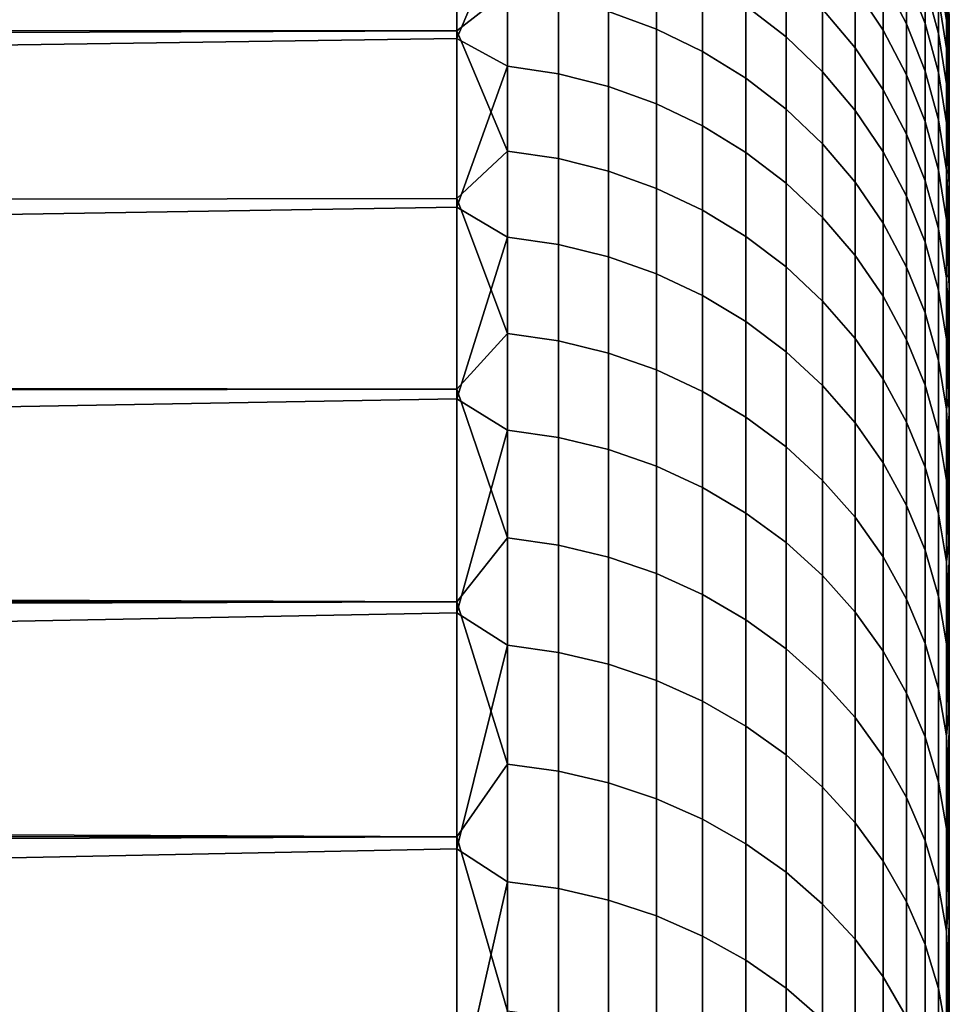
# Model space of a CAD drawing. Header units: metres. Extents: x -28 to 70, y -212 to 28.
# Tile 238 of 239: x 67.85 to 69.74, y 16.99 to 18.99. Entities that reach past the tile are written whole.
import ezdxf

# ---------------------------------------------------------------- set-up
doc = ezdxf.new("R2010")
doc.units = ezdxf.units.M
doc.layers.add('solid_10_261_102_XXX', color=7, linetype='CONTINUOUS')

msp = doc.modelspace()

# ---------------------------------------------------------------- linework, layer by layer
at = {"layer": 'solid_10_261_102_XXX'}
for points in [[(69.046921, 19.003546, 107.923485), (69.046921, 19.280746, 108.870506), (69.144783, 19.244564, 108.880135), (69.144783, 18.967884, 107.934883)], [(19.784245, 19.009501, 107.783981), (19.615475, 19.202988, 108.410255), (68.738998, 19.257879, 108.602402), (68.738998, 18.964647, 107.648453)], [(68.842171, 19.044743, 107.910309), (68.738998, 18.964647, 107.648453), (68.738998, 19.257879, 108.602402)], [(69.326111, 19.266811, 118.605064), (69.326111, 19.015558, 119.55204), (69.407585, 18.952326, 119.533577), (69.407585, 19.202744, 118.589752)], [(69.547707, 19.253418, 117.606079), (69.547707, 19.051575, 118.553619), (69.604813, 18.966135, 118.533195), (69.604813, 19.167074, 117.589905)], [(69.604813, 19.069695, 109.924355), (69.604813, 19.247885, 110.872208), (69.65242, 19.155754, 110.887177), (69.65242, 18.978416, 109.943863)], [(68.738998, 19.244774, 119.444145), (59.5, 19.127539, 119.842712), (59.5, 18.815624, 120.780289), (68.738998, 18.949236, 120.397377)], [(68.842171, 19.193293, 119.603935), (68.738998, 19.244774, 119.444145), (68.738998, 18.949236, 120.397377)], [(69.144783, 18.967884, 107.934883), (69.144783, 19.244564, 108.880135), (69.238182, 19.198685, 108.892342), (69.238182, 18.922665, 107.949348)], [(69.481728, 19.008404, 108.942963), (69.481728, 19.235191, 109.888985), (69.547707, 19.155602, 109.905998), (69.547707, 18.929752, 108.96389)], [(69.65242, 19.228647, 116.625214), (69.65242, 19.075331, 117.572723), (69.689995, 18.979195, 117.554718), (69.689995, 19.131739, 116.611977)], [(68.842171, 19.193293, 119.603935), (68.738998, 18.949236, 120.397377), (68.842171, 18.892742, 120.546059)], [(68.842171, 19.193293, 119.603935), (68.842171, 18.892742, 120.546059), (68.945679, 18.877382, 120.540733), (68.945679, 19.177689, 119.59938)], [(69.238182, 18.922665, 107.949348), (69.238182, 19.198685, 108.892342), (69.326111, 19.143614, 108.90699), (69.326111, 18.868385, 107.966705)], [(69.407585, 19.202744, 118.589752), (69.407585, 18.952326, 119.533577), (69.481728, 18.881254, 119.512825), (69.481728, 19.130733, 118.57254)], [(69.689995, 19.059212, 110.902863), (69.689995, 19.189034, 111.848999), (69.717125, 19.088461, 111.860275), (69.717125, 18.95932, 110.919098)], [(68.945679, 19.177689, 119.59938), (68.945679, 18.877382, 120.540733), (69.046921, 18.851873, 120.531898), (69.046921, 19.151775, 119.591812)], [(69.717125, 19.088461, 111.860275), (69.717125, 19.17091, 112.806679), (69.733521, 19.067625, 112.81311), (69.733521, 18.98562, 111.871803)], [(69.046921, 19.151775, 119.591812), (69.046921, 18.851873, 120.531898), (69.144783, 18.816496, 120.519638), (69.144783, 19.115833, 119.581322)], [(69.547707, 18.929752, 108.96389), (69.547707, 19.155602, 109.905998), (69.604813, 19.069695, 109.924355), (69.604813, 18.844858, 108.986473)], [(69.604813, 19.167074, 117.589905), (69.604813, 18.966135, 118.533195), (69.65242, 18.875353, 118.511497), (69.65242, 19.075331, 117.572723)], [(69.65242, 18.978416, 109.943863), (69.65242, 19.155754, 110.887177), (69.689995, 19.059212, 110.902863), (69.689995, 18.882771, 109.964302)], [(69.326111, 18.868385, 107.966705), (69.326111, 19.143614, 108.90699), (69.407585, 19.079954, 108.923927), (69.407585, 18.805641, 107.986763)], [(69.481728, 19.130733, 118.57254), (69.481728, 18.881254, 119.512825), (69.547707, 18.803129, 119.490021), (69.547707, 19.051575, 118.553619)], [(69.689995, 19.131739, 116.611977), (69.689995, 18.979195, 117.554718), (69.717125, 18.879723, 117.536087), (69.717125, 19.031466, 116.598289)], [(69.717125, 19.136658, 115.654137), (69.717125, 19.031466, 116.598289), (69.733521, 18.928932, 116.58429), (69.733521, 19.033556, 115.645226)], [(69.144783, 19.115833, 119.581322), (69.144783, 18.816496, 120.519638), (69.238182, 18.771639, 120.504097), (69.238182, 19.070263, 119.568016)], [(69.717125, 18.95932, 110.919098), (69.717125, 19.088461, 111.860275), (69.733521, 18.98562, 111.871803), (69.733521, 18.857174, 110.935692)], [(69.733521, 19.067625, 112.81311), (69.733521, 19.102987, 113.757324), (69.738998, 18.988684, 113.344353), (69.738998, 18.966145, 112.866348)], [(69.733521, 19.091621, 114.702133), (69.733521, 19.033556, 115.645226), (69.738998, 18.958345, 115.257378), (69.738998, 18.984003, 114.779457)], [(69.733521, 19.091621, 114.702133), (69.738998, 18.984003, 114.779457), (69.738998, 18.99761, 114.301262)], [(69.238182, 19.070263, 119.568016), (69.238182, 18.771639, 120.504097), (69.326111, 18.717793, 120.485443), (69.326111, 19.015558, 119.55204)], [(69.407585, 18.805641, 107.986763), (69.407585, 19.079954, 108.923927), (69.481728, 19.008404, 108.942963), (69.481728, 18.735121, 108.009315)], [(69.604813, 18.844858, 108.986473), (69.604813, 19.069695, 109.924355), (69.65242, 18.978416, 109.943863), (69.65242, 18.754658, 109.010475)], [(69.65242, 19.075331, 117.572723), (69.65242, 18.875353, 118.511497), (69.689995, 18.780226, 118.488762), (69.689995, 18.979195, 117.554718)], [(69.733521, 19.067625, 112.81311), (69.738998, 18.966145, 112.866348), (69.738998, 18.931585, 112.389076)], [(69.733521, 18.98562, 111.871803), (69.733521, 19.067625, 112.81311), (69.738998, 18.931585, 112.389076), (69.738998, 18.885017, 111.912903)], [(69.547707, 19.051575, 118.553619), (69.547707, 18.803129, 119.490021), (69.604813, 18.718803, 119.465393), (69.604813, 18.966135, 118.533195)], [(69.689995, 18.882771, 109.964302), (69.689995, 19.059212, 110.902863), (69.717125, 18.95932, 110.919098), (69.717125, 18.783802, 109.985458)], [(68.842171, 18.720358, 106.976128), (68.738998, 18.964647, 107.648453), (68.842171, 19.044743, 107.910309)], [(68.842171, 18.720358, 106.976128), (68.842171, 19.044743, 107.910309), (68.945679, 19.029261, 107.91526), (68.945679, 18.705137, 106.981834)], [(68.945679, 18.705137, 106.981834), (68.945679, 19.029261, 107.91526), (69.046921, 19.003546, 107.923485), (69.046921, 18.679863, 106.991318)], [(69.717125, 19.031466, 116.598289), (69.717125, 18.879723, 117.536087), (69.733521, 18.778006, 117.517036), (69.733521, 18.928932, 116.58429)], [(69.733521, 19.033556, 115.645226), (69.738998, 18.920681, 115.734291), (69.738998, 18.958345, 115.257378)], [(69.733521, 19.033556, 115.645226), (69.733521, 18.928932, 116.58429), (69.738998, 18.920681, 115.734291)], [(19.972425, 18.79314, 107.157639), (19.784245, 19.009501, 107.783981), (68.738998, 18.964647, 107.648453)], [(69.326111, 19.015558, 119.55204), (69.326111, 18.717793, 120.485443), (69.407585, 18.655548, 120.463875), (69.407585, 18.952326, 119.533577)], [(69.481728, 18.735121, 108.009315), (69.481728, 19.008404, 108.942963), (69.547707, 18.929752, 108.96389), (69.547707, 18.657598, 108.034103)], [(69.046921, 18.679863, 106.991318), (69.046921, 19.003546, 107.923485), (69.144783, 18.967884, 107.934883), (69.144783, 18.644808, 107.004471)], [(69.738998, 16.5, 114), (69.738998, 18.999168, 113.82267), (69.738998, 18.99761, 114.301262)], [(69.738998, 16.5, 114), (69.738998, 16.479479, 113.177376), (69.738998, 18.988684, 113.344353), (69.738998, 18.999168, 113.82267)], [(69.738998, 16.479479, 114.822624), (69.738998, 16.5, 114), (69.738998, 18.99761, 114.301262), (69.738998, 18.984003, 114.779457)], [(69.738998, 16.479479, 113.177376), (69.738998, 18.966145, 112.866348), (69.738998, 18.988684, 113.344353)], [(69.144783, 18.644808, 107.004471), (69.144783, 18.967884, 107.934883), (69.238182, 18.922665, 107.949348), (69.238182, 18.600359, 107.021149)], [(69.65242, 18.754658, 109.010475), (69.65242, 18.978416, 109.943863), (69.689995, 18.882771, 109.964302), (69.689995, 18.660137, 109.035614)], [(69.689995, 18.979195, 117.554718), (69.689995, 18.780226, 118.488762), (69.717125, 18.681795, 118.465233), (69.717125, 18.879723, 117.536087)], [(69.733521, 18.98562, 111.871803), (69.738998, 18.885017, 111.912903), (69.738998, 18.826462, 111.437912)], [(69.733521, 18.857174, 110.935692), (69.733521, 18.98562, 111.871803), (69.738998, 18.826462, 111.437912), (69.738998, 18.755987, 110.964737)], [(69.738998, 16.479479, 114.822624), (69.738998, 18.984003, 114.779457), (69.738998, 18.958345, 115.257378)], [(20.180422, 18.553272, 106.531662), (19.972425, 18.79314, 107.157639), (68.738998, 18.964647, 107.648453), (68.738998, 18.624197, 106.710327)], [(68.738998, 18.949236, 120.397377), (59.5, 18.815624, 120.780289), (59.5, 18.457785, 121.701309), (68.738998, 18.606518, 121.334679)], [(68.842171, 18.720358, 106.976128), (68.738998, 18.624197, 106.710327), (68.738998, 18.964647, 107.648453)], [(68.842171, 18.892742, 120.546059), (68.738998, 18.949236, 120.397377), (68.738998, 18.606518, 121.334679)], [(69.407585, 18.952326, 119.533577), (69.407585, 18.655548, 120.463875), (69.481728, 18.58559, 120.439636), (69.481728, 18.881254, 119.512825)], [(69.604813, 18.966135, 118.533195), (69.604813, 18.718803, 119.465393), (69.65242, 18.629206, 119.43924), (69.65242, 18.875353, 118.511497)], [(69.717125, 18.783802, 109.985458), (69.717125, 18.95932, 110.919098), (69.733521, 18.857174, 110.935692), (69.733521, 18.682602, 110.007088)], [(69.738998, 16.479479, 113.177376), (69.738998, 16.418015, 112.357178), (69.738998, 18.931585, 112.389076), (69.738998, 18.966145, 112.866348)], [(69.738998, 16.479479, 114.822624), (69.738998, 18.958345, 115.257378), (69.738998, 18.920681, 115.734291), (69.738998, 16.418015, 115.642822)], [(69.547707, 18.657598, 108.034103), (69.547707, 18.929752, 108.96389), (69.604813, 18.844858, 108.986473), (69.604813, 18.573927, 108.06086)], [(69.733521, 18.928932, 116.58429), (69.738998, 18.809362, 116.684753), (69.738998, 18.870996, 116.210274)], [(69.733521, 18.928932, 116.58429), (69.733521, 18.778006, 117.517036), (69.738998, 18.809362, 116.684753)], [(69.733521, 18.928932, 116.58429), (69.738998, 18.870996, 116.210274), (69.738998, 18.920681, 115.734291)], [(69.738998, 16.418015, 112.357178), (69.738998, 18.885017, 111.912903), (69.738998, 18.931585, 112.389076)], [(69.238182, 18.600359, 107.021149), (69.238182, 18.922665, 107.949348), (69.326111, 18.868385, 107.966705), (69.326111, 18.547003, 107.041168)], [(69.738998, 16.418015, 115.642822), (69.738998, 18.920681, 115.734291), (69.738998, 18.870996, 116.210274)], [(68.842171, 18.892742, 120.546059), (68.738998, 18.606518, 121.334679), (68.842171, 18.545977, 121.472168)], [(68.842171, 18.892742, 120.546059), (68.842171, 18.545977, 121.472168), (68.945679, 18.530901, 121.466095), (68.945679, 18.877382, 120.540733)], [(68.945679, 18.877382, 120.540733), (68.945679, 18.530901, 121.466095), (69.046921, 18.505859, 121.456001), (69.046921, 18.851873, 120.531898)], [(69.326111, 18.547003, 107.041168), (69.326111, 18.868385, 107.966705), (69.407585, 18.805641, 107.986763), (69.407585, 18.485327, 107.064308)], [(69.481728, 18.881254, 119.512825), (69.481728, 18.58559, 120.439636), (69.547707, 18.508688, 120.412987), (69.547707, 18.803129, 119.490021)], [(69.65242, 18.875353, 118.511497), (69.65242, 18.629206, 119.43924), (69.689995, 18.535318, 119.411827), (69.689995, 18.780226, 118.488762)], [(69.689995, 18.660137, 109.035614), (69.689995, 18.882771, 109.964302), (69.717125, 18.783802, 109.985458), (69.717125, 18.562338, 109.061638)], [(69.717125, 18.879723, 117.536087), (69.717125, 18.681795, 118.465233), (69.733521, 18.581144, 118.441177), (69.733521, 18.778006, 117.517036)], [(69.738998, 16.418015, 112.357178), (69.738998, 16.315687, 111.540726), (69.738998, 18.826462, 111.437912), (69.738998, 18.885017, 111.912903)], [(69.738998, 16.418015, 115.642822), (69.738998, 18.870996, 116.210274), (69.738998, 18.809362, 116.684753), (69.738998, 16.315687, 116.459274)], [(69.046921, 18.851873, 120.531898), (69.046921, 18.505859, 121.456001), (69.144783, 18.471132, 121.442009), (69.144783, 18.816496, 120.519638)], [(69.733521, 18.857174, 110.935692), (69.738998, 18.755987, 110.964737), (69.738998, 18.673584, 110.493279)], [(69.733521, 18.682602, 110.007088), (69.733521, 18.857174, 110.935692), (69.738998, 18.673584, 110.493279)], [(69.604813, 18.573927, 108.06086), (69.604813, 18.844858, 108.986473), (69.65242, 18.754658, 109.010475), (69.65242, 18.485022, 108.089287)], [(69.144783, 18.816496, 120.519638), (69.144783, 18.471132, 121.442009), (69.238182, 18.427097, 121.424271), (69.238182, 18.771639, 120.504097)], [(69.733521, 18.778006, 117.517036), (69.738998, 18.735785, 117.157555), (69.738998, 18.809362, 116.684753)], [(69.738998, 16.315687, 111.540726), (69.738998, 16.172844, 110.730568), (69.738998, 18.755987, 110.964737), (69.738998, 18.826462, 111.437912)], [(69.738998, 16.315687, 116.459274), (69.738998, 18.809362, 116.684753), (69.738998, 18.735785, 117.157555)], [(69.407585, 18.485327, 107.064308), (69.407585, 18.805641, 107.986763), (69.481728, 18.735121, 108.009315), (69.481728, 18.416008, 107.090317)], [(69.547707, 18.803129, 119.490021), (69.547707, 18.508688, 120.412987), (69.604813, 18.425682, 120.384232), (69.604813, 18.718803, 119.465393)], [(69.238182, 18.771639, 120.504097), (69.238182, 18.427097, 121.424271), (69.326111, 18.374239, 121.402977), (69.326111, 18.717793, 120.485443)], [(69.689995, 18.780226, 118.488762), (69.689995, 18.535318, 119.411827), (69.717125, 18.438171, 119.383461), (69.717125, 18.681795, 118.465233)], [(69.717125, 18.562338, 109.061638), (69.717125, 18.783802, 109.985458), (69.733521, 18.682602, 110.007088), (69.733521, 18.46233, 109.088242)], [(69.733521, 18.778006, 117.517036), (69.738998, 18.650324, 117.628418), (69.738998, 18.735785, 117.157555)], [(69.733521, 18.778006, 117.517036), (69.733521, 18.581144, 118.441177), (69.738998, 18.650324, 117.628418)], [(69.65242, 18.485022, 108.089287), (69.65242, 18.754658, 109.010475), (69.689995, 18.660137, 109.035614), (69.689995, 18.391861, 108.119072)], [(69.738998, 16.172844, 110.730568), (69.738998, 18.673584, 110.493279), (69.738998, 18.755987, 110.964737)], [(69.481728, 18.416008, 107.090317), (69.481728, 18.735121, 108.009315), (69.547707, 18.657598, 108.034103), (69.547707, 18.339808, 107.118912)], [(69.738998, 16.315687, 116.459274), (69.738998, 18.735785, 117.157555), (69.738998, 18.650324, 117.628418), (69.738998, 16.172844, 117.269432)], [(68.842171, 18.350178, 106.059128), (68.738998, 18.624197, 106.710327), (68.842171, 18.720358, 106.976128)], [(68.842171, 18.350178, 106.059128), (68.842171, 18.720358, 106.976128), (68.945679, 18.705137, 106.981834), (68.945679, 18.33526, 106.065582)], [(69.326111, 18.717793, 120.485443), (69.326111, 18.374239, 121.402977), (69.407585, 18.313137, 121.378357), (69.407585, 18.655548, 120.463875)], [(69.604813, 18.718803, 119.465393), (69.604813, 18.425682, 120.384232), (69.65242, 18.337488, 120.353668), (69.65242, 18.629206, 119.43924)], [(68.945679, 18.33526, 106.065582), (68.945679, 18.705137, 106.981834), (69.046921, 18.679863, 106.991318), (69.046921, 18.310484, 106.076302)], [(69.046921, 18.310484, 106.076302), (69.046921, 18.679863, 106.991318), (69.144783, 18.644808, 107.004471), (69.144783, 18.276123, 106.091171)], [(69.717125, 18.681795, 118.465233), (69.717125, 18.438171, 119.383461), (69.733521, 18.338833, 119.354454), (69.733521, 18.581144, 118.441177)], [(69.733521, 18.682602, 110.007088), (69.738998, 18.673584, 110.493279), (69.738998, 18.57938, 110.024246)], [(69.733521, 18.682602, 110.007088), (69.738998, 18.57938, 110.024246), (69.738998, 18.473347, 109.557556)], [(69.733521, 18.46233, 109.088242), (69.733521, 18.682602, 110.007088), (69.738998, 18.473347, 109.557556)], [(69.738998, 16.172844, 110.730568), (69.738998, 15.989814, 109.92868), (69.738998, 18.57938, 110.024246), (69.738998, 18.673584, 110.493279)], [(69.407585, 18.655548, 120.463875), (69.407585, 18.313137, 121.378357), (69.481728, 18.244463, 121.350685), (69.481728, 18.58559, 120.439636)], [(69.547707, 18.339808, 107.118912), (69.547707, 18.657598, 108.034103), (69.604813, 18.573927, 108.06086), (69.604813, 18.257559, 107.149765)], [(69.689995, 18.391861, 108.119072), (69.689995, 18.660137, 109.035614), (69.717125, 18.562338, 109.061638), (69.717125, 18.295467, 108.149895)], [(69.733521, 18.581144, 118.441177), (69.738998, 18.553051, 118.096848), (69.738998, 18.650324, 117.628418)], [(69.738998, 16.172844, 117.269432), (69.738998, 18.650324, 117.628418), (69.738998, 18.553051, 118.096848), (69.738998, 15.989814, 118.07132)], [(69.144783, 18.276123, 106.091171), (69.144783, 18.644808, 107.004471), (69.238182, 18.600359, 107.021149), (69.238182, 18.232553, 106.110023)], [(69.65242, 18.629206, 119.43924), (69.65242, 18.337488, 120.353668), (69.689995, 18.24507, 120.321648), (69.689995, 18.535318, 119.411827)], [(20.408649, 18.289228, 105.90654), (20.180422, 18.553272, 106.531662), (68.738998, 18.624197, 106.710327), (68.738998, 18.23737, 105.790352)], [(68.842171, 18.350178, 106.059128), (68.738998, 18.23737, 105.790352), (68.738998, 18.624197, 106.710327)], [(68.738998, 18.606518, 121.334679), (59.5, 18.457785, 121.701309), (59.5, 18.054893, 122.603539), (68.738998, 18.217468, 122.253716)], [(68.842171, 18.545977, 121.472168), (68.738998, 18.606518, 121.334679), (68.738998, 18.217468, 122.253716)], [(69.238182, 18.232553, 106.110023), (69.238182, 18.600359, 107.021149), (69.326111, 18.547003, 107.041168), (69.326111, 18.180252, 106.13266)], [(69.481728, 18.58559, 120.439636), (69.481728, 18.244463, 121.350685), (69.547707, 18.168972, 121.320274), (69.547707, 18.508688, 120.412987)], [(69.604813, 18.257559, 107.149765), (69.604813, 18.573927, 108.06086), (69.65242, 18.485022, 108.089287), (69.65242, 18.17017, 107.182556)], [(69.733521, 18.581144, 118.441177), (69.738998, 18.443975, 118.562859), (69.738998, 15.989814, 118.07132), (69.738998, 18.553051, 118.096848)], [(69.733521, 18.581144, 118.441177), (69.733521, 18.338833, 119.354454), (69.738998, 18.443975, 118.562859)], [(69.738998, 15.989814, 109.92868), (69.738998, 18.473347, 109.557556), (69.738998, 18.57938, 110.024246)], [(69.717125, 18.295467, 108.149895), (69.717125, 18.562338, 109.061638), (69.733521, 18.46233, 109.088242), (69.733521, 18.196898, 108.181412)], [(68.842171, 18.545977, 121.472168), (68.738998, 18.217468, 122.253716), (68.842171, 18.153847, 122.379997)], [(68.842171, 18.545977, 121.472168), (68.842171, 18.153847, 122.379997), (68.945679, 18.13909, 122.373184), (68.945679, 18.530901, 121.466095)], [(68.945679, 18.530901, 121.466095), (68.945679, 18.13909, 122.373184), (69.046921, 18.114578, 122.36187), (69.046921, 18.505859, 121.456001)], [(69.326111, 18.180252, 106.13266), (69.326111, 18.547003, 107.041168), (69.407585, 18.485327, 107.064308), (69.407585, 18.119797, 106.158821)], [(69.689995, 18.535318, 119.411827), (69.689995, 18.24507, 120.321648), (69.717125, 18.149446, 120.288513), (69.717125, 18.438171, 119.383461)], [(69.547707, 18.508688, 120.412987), (69.547707, 18.168972, 121.320274), (69.604813, 18.08749, 121.287445), (69.604813, 18.425682, 120.384232)], [(69.046921, 18.505859, 121.456001), (69.046921, 18.114578, 122.36187), (69.144783, 18.080584, 122.346184), (69.144783, 18.471132, 121.442009)], [(69.144783, 18.471132, 121.442009), (69.144783, 18.080584, 122.346184), (69.238182, 18.037479, 122.326286), (69.238182, 18.427097, 121.424271)], [(69.407585, 18.119797, 106.158821), (69.407585, 18.485327, 107.064308), (69.481728, 18.416008, 107.090317), (69.481728, 18.051847, 106.188225)], [(69.65242, 18.17017, 107.182556), (69.65242, 18.485022, 108.089287), (69.689995, 18.391861, 108.119072), (69.689995, 18.078594, 107.216919)], [(69.733521, 18.46233, 109.088242), (69.738998, 18.473347, 109.557556), (69.738998, 18.355637, 109.093819)], [(69.738998, 15.989814, 109.92868), (69.738998, 15.76695, 109.136528), (69.738998, 18.355637, 109.093819), (69.738998, 18.473347, 109.557556)], [(69.733521, 18.46233, 109.088242), (69.738998, 18.355637, 109.093819), (69.738998, 18.226257, 108.633118)], [(69.733521, 18.196898, 108.181412), (69.733521, 18.46233, 109.088242), (69.738998, 18.226257, 108.633118)], [(69.717125, 18.438171, 119.383461), (69.717125, 18.149446, 120.288513), (69.733521, 18.051662, 120.254639), (69.733521, 18.338833, 119.354454)], [(69.733521, 18.338833, 119.354454), (69.738998, 18.323252, 119.025772), (69.738998, 18.443975, 118.562859)], [(69.738998, 15.989814, 118.07132), (69.738998, 18.443975, 118.562859), (69.738998, 18.323252, 119.025772), (69.738998, 15.76695, 118.863472)], [(69.238182, 18.427097, 121.424271), (69.238182, 18.037479, 122.326286), (69.326111, 17.985739, 122.302399), (69.326111, 18.374239, 121.402977)], [(69.481728, 18.051847, 106.188225), (69.481728, 18.416008, 107.090317), (69.547707, 18.339808, 107.118912), (69.547707, 17.977154, 106.220551)], [(69.604813, 18.425682, 120.384232), (69.604813, 18.08749, 121.287445), (69.65242, 18.000914, 121.252563), (69.65242, 18.337488, 120.353668)], [(69.689995, 18.078594, 107.216919), (69.689995, 18.391861, 108.119072), (69.717125, 18.295467, 108.149895), (69.717125, 17.983843, 107.252464)], [(69.326111, 18.374239, 121.402977), (69.326111, 17.985739, 122.302399), (69.407585, 17.92593, 122.274788), (69.407585, 18.313137, 121.378357)], [(68.842171, 17.935114, 105.161545), (68.738998, 18.23737, 105.790352), (68.842171, 18.350178, 106.059128)], [(68.842171, 17.935114, 105.161545), (68.842171, 18.350178, 106.059128), (68.945679, 18.33526, 106.065582), (68.945679, 17.920532, 105.168732)], [(69.738998, 15.76695, 109.136528), (69.738998, 15.504929, 108.356667), (69.738998, 18.226257, 108.633118), (69.738998, 18.355637, 109.093819)], [(68.945679, 17.920532, 105.168732), (68.945679, 18.33526, 106.065582), (69.046921, 18.310484, 106.076302), (69.046921, 17.896317, 105.180664)], [(69.547707, 17.977154, 106.220551), (69.547707, 18.339808, 107.118912), (69.604813, 18.257559, 107.149765), (69.604813, 17.896532, 106.255432)], [(69.65242, 18.337488, 120.353668), (69.65242, 18.000914, 121.252563), (69.689995, 17.910194, 121.216011), (69.689995, 18.24507, 120.321648)], [(69.733521, 18.338833, 119.354454), (69.738998, 18.190845, 119.485703), (69.738998, 15.76695, 118.863472), (69.738998, 18.323252, 119.025772)], [(69.733521, 18.338833, 119.354454), (69.733521, 18.051662, 120.254639), (69.738998, 18.190845, 119.485703)], [(69.046921, 17.896317, 105.180664), (69.046921, 18.310484, 106.076302), (69.144783, 18.276123, 106.091171), (69.144783, 17.862734, 105.197212)], [(69.407585, 18.313137, 121.378357), (69.407585, 17.92593, 122.274788), (69.481728, 17.858709, 122.243759), (69.481728, 18.244463, 121.350685)], [(20.530636, 18.147757, 105.594116), (20.408649, 18.289228, 105.90654), (68.738998, 18.23737, 105.790352)], [(69.717125, 17.983843, 107.252464), (69.717125, 18.295467, 108.149895), (69.733521, 18.196898, 108.181412), (69.733521, 17.886953, 107.288818)], [(69.144783, 17.862734, 105.197212), (69.144783, 18.276123, 106.091171), (69.238182, 18.232553, 106.110023), (69.238182, 17.820148, 105.218201)], [(69.604813, 17.896532, 106.255432), (69.604813, 18.257559, 107.149765), (69.65242, 18.17017, 107.182556), (69.65242, 17.810869, 106.292503)], [(20.657839, 17.999933, 105.282066), (20.530636, 18.147757, 105.594116), (68.738998, 18.23737, 105.790352), (68.738998, 17.805134, 104.890816)], [(68.842171, 17.935114, 105.161545), (68.738998, 17.805134, 104.890816), (68.738998, 18.23737, 105.790352)], [(69.238182, 17.820148, 105.218201), (69.238182, 18.232553, 106.110023), (69.326111, 18.180252, 106.13266), (69.326111, 17.769032, 105.243393)], [(69.481728, 18.244463, 121.350685), (69.481728, 17.858709, 122.243759), (69.547707, 17.784813, 122.209648), (69.547707, 18.168972, 121.320274)], [(69.689995, 18.24507, 120.321648), (69.689995, 17.910194, 121.216011), (69.717125, 17.816324, 121.178192), (69.717125, 18.149446, 120.288513)], [(68.738998, 18.217468, 122.253716), (59.5, 18.054893, 122.603539), (59.5, 17.607933, 123.484764), (68.738998, 17.783058, 123.152206)], [(68.842171, 18.153847, 122.379997), (68.738998, 18.217468, 122.253716), (68.738998, 17.783058, 123.152206)], [(69.733521, 18.196898, 108.181412), (69.738998, 18.226257, 108.633118), (69.738998, 18.08532, 108.175804)], [(69.738998, 15.504929, 108.356667), (69.738998, 18.08532, 108.175804), (69.738998, 18.226257, 108.633118)], [(69.733521, 18.196898, 108.181412), (69.738998, 18.08532, 108.175804), (69.738998, 17.932938, 107.72229)], [(69.733521, 17.886953, 107.288818), (69.733521, 18.196898, 108.181412), (69.738998, 17.932938, 107.72229)], [(69.733521, 18.051662, 120.254639), (69.738998, 18.046963, 119.941978), (69.738998, 18.190845, 119.485703)], [(69.738998, 15.76695, 118.863472), (69.738998, 18.190845, 119.485703), (69.738998, 18.046963, 119.941978), (69.738998, 15.504929, 119.643333)], [(69.326111, 17.769032, 105.243393), (69.326111, 18.180252, 106.13266), (69.407585, 18.119797, 106.158821), (69.407585, 17.709942, 105.272514)], [(69.547707, 18.168972, 121.320274), (69.547707, 17.784813, 122.209648), (69.604813, 17.705055, 122.172829), (69.604813, 18.08749, 121.287445)], [(69.65242, 17.810869, 106.292503), (69.65242, 18.17017, 107.182556), (69.689995, 18.078594, 107.216919), (69.689995, 17.721107, 106.331352)], [(68.842171, 18.153847, 122.379997), (68.738998, 17.783058, 123.152206), (68.842171, 17.71731, 123.267334)], [(68.842171, 18.153847, 122.379997), (68.842171, 17.71731, 123.267334), (68.945679, 17.702908, 123.259796), (68.945679, 18.13909, 122.373184)], [(69.717125, 18.149446, 120.288513), (69.717125, 17.816324, 121.178192), (69.733521, 17.720337, 121.139519), (69.733521, 18.051662, 120.254639)], [(68.945679, 18.13909, 122.373184), (68.945679, 17.702908, 123.259796), (69.046921, 17.678986, 123.247284), (69.046921, 18.114578, 122.36187)], [(69.046921, 18.114578, 122.36187), (69.046921, 17.678986, 123.247284), (69.144783, 17.645809, 123.229935), (69.144783, 18.080584, 122.346184)], [(69.407585, 17.709942, 105.272514), (69.407585, 18.119797, 106.158821), (69.481728, 18.051847, 106.188225), (69.481728, 17.643532, 105.305237)], [(69.144783, 18.080584, 122.346184), (69.144783, 17.645809, 123.229935), (69.238182, 17.603743, 123.207932), (69.238182, 18.037479, 122.326286)], [(69.604813, 18.08749, 121.287445), (69.604813, 17.705055, 122.172829), (69.65242, 17.62031, 122.133713), (69.65242, 18.000914, 121.252563)], [(69.689995, 17.721107, 106.331352), (69.689995, 18.078594, 107.216919), (69.717125, 17.983843, 107.252464), (69.717125, 17.628229, 106.371544)], [(69.738998, -17.769133, 107.272606), (69.738998, 17.932938, 107.72229), (69.738998, 18.08532, 108.175804), (69.738998, -17.932938, 107.72229)], [(69.738998, 15.504929, 108.356667), (69.738998, -18.08532, 108.175804), (69.738998, -17.932938, 107.72229), (69.738998, 18.08532, 108.175804)], [(69.481728, 17.643532, 105.305237), (69.481728, 18.051847, 106.188225), (69.547707, 17.977154, 106.220551), (69.547707, 17.570526, 105.341217)], [(69.733521, 18.051662, 120.254639), (69.738998, 17.891581, 120.394615), (69.738998, 18.046963, 119.941978)], [(69.733521, 18.051662, 120.254639), (69.733521, 17.720337, 121.139519), (69.738998, 17.891581, 120.394615)], [(69.238182, 18.037479, 122.326286), (69.238182, 17.603743, 123.207932), (69.326111, 17.553246, 123.181519), (69.326111, 17.985739, 122.302399)], [(69.738998, -15.504929, 119.643333), (69.738998, 18.046963, 119.941978), (69.738998, 17.891581, 120.394615), (69.738998, -18.046963, 119.941978)], [(69.738998, 15.504929, 119.643333), (69.738998, 18.046963, 119.941978), (69.738998, -15.504929, 119.643333)], [(20.790356, 17.84553, 104.970215), (20.657839, 17.999933, 105.282066), (68.738998, 17.805134, 104.890816)], [(69.65242, 18.000914, 121.252563), (69.65242, 17.62031, 122.133713), (69.689995, 17.531506, 122.09272), (69.689995, 17.910194, 121.216011)], [(69.326111, 17.985739, 122.302399), (69.326111, 17.553246, 123.181519), (69.407585, 17.494875, 123.150986), (69.407585, 17.92593, 122.274788)], [(69.547707, 17.570526, 105.341217), (69.547707, 17.977154, 106.220551), (69.604813, 17.896532, 106.255432), (69.604813, 17.491728, 105.380051)], [(69.717125, 17.628229, 106.371544), (69.717125, 17.983843, 107.252464), (69.733521, 17.886953, 107.288818), (69.733521, 17.533255, 106.412643)], [(68.842171, 17.476177, 104.285591), (68.738998, 17.805134, 104.890816), (68.842171, 17.935114, 105.161545)], [(68.842171, 17.476177, 104.285591), (68.842171, 17.935114, 105.161545), (68.945679, 17.920532, 105.168732), (68.945679, 17.461969, 104.293488)], [(69.733521, 17.886953, 107.288818), (69.738998, 17.932938, 107.72229), (69.738998, 17.769133, 107.272606)], [(69.738998, -17.594128, 106.82737), (69.738998, 17.769133, 107.272606), (69.738998, 17.932938, 107.72229), (69.738998, -17.769133, 107.272606)], [(68.945679, 17.461969, 104.293488), (68.945679, 17.920532, 105.168732), (69.046921, 17.896317, 105.180664), (69.046921, 17.438374, 104.306602)], [(69.407585, 17.92593, 122.274788), (69.407585, 17.494875, 123.150986), (69.481728, 17.42927, 123.116669), (69.481728, 17.858709, 122.243759)], [(69.689995, 17.910194, 121.216011), (69.689995, 17.531506, 122.09272), (69.717125, 17.439621, 122.050308), (69.717125, 17.816324, 121.178192)], [(69.046921, 17.438374, 104.306602), (69.046921, 17.896317, 105.180664), (69.144783, 17.862734, 105.197212), (69.144783, 17.405649, 104.324791)], [(69.604813, 17.491728, 105.380051), (69.604813, 17.896532, 106.255432), (69.65242, 17.810869, 106.292503), (69.65242, 17.408003, 105.42131)], [(69.733521, 17.720337, 121.139519), (69.738998, 17.724884, 120.843132), (69.738998, 17.891581, 120.394615)], [(69.738998, -18.046963, 119.941978), (69.738998, 17.891581, 120.394615), (69.738998, 17.724884, 120.843132), (69.738998, -17.891581, 120.394615)], [(69.733521, 17.886953, 107.288818), (69.738998, 17.769133, 107.272606), (69.738998, 17.594128, 106.82737)], [(69.733521, 17.533255, 106.412643), (69.733521, 17.886953, 107.288818), (69.738998, 17.594128, 106.82737)], [(69.144783, 17.405649, 104.324791), (69.144783, 17.862734, 105.197212), (69.238182, 17.820148, 105.218201), (69.238182, 17.364155, 104.347862)], [(69.481728, 17.858709, 122.243759), (69.481728, 17.42927, 123.116669), (69.547707, 17.357151, 123.078941), (69.547707, 17.784813, 122.209648)], [(20.928255, 17.684341, 104.658478), (20.790356, 17.84553, 104.970215), (68.738998, 17.805134, 104.890816)], [(69.238182, 17.364155, 104.347862), (69.238182, 17.820148, 105.218201), (69.326111, 17.769032, 105.243393), (69.326111, 17.314344, 104.375549)], [(69.65242, 17.408003, 105.42131), (69.65242, 17.810869, 106.292503), (69.689995, 17.721107, 106.331352), (69.689995, 17.320271, 105.464539)], [(69.717125, 17.816324, 121.178192), (69.717125, 17.439621, 122.050308), (69.733521, 17.345663, 122.006935), (69.733521, 17.720337, 121.139519)], [(21.071486, 17.516365, 104.347183), (20.928255, 17.684341, 104.658478), (68.738998, 17.805134, 104.890816), (68.738998, 17.328562, 104.013962)], [(68.842171, 17.476177, 104.285591), (68.738998, 17.328562, 104.013962), (68.738998, 17.805134, 104.890816)], [(68.738998, 17.783058, 123.152206), (59.5, 17.607933, 123.484764), (59.5, 17.117994, 124.342834), (68.738998, 17.304369, 124.027901)], [(68.842171, 17.71731, 123.267334), (68.738998, 17.783058, 123.152206), (68.738998, 17.304369, 124.027901)], [(69.326111, 17.314344, 104.375549), (69.326111, 17.769032, 105.243393), (69.407585, 17.709942, 105.272514), (69.407585, 17.256767, 104.407547)], [(69.547707, 17.784813, 122.209648), (69.547707, 17.357151, 123.078941), (69.604813, 17.27931, 123.038231), (69.604813, 17.705055, 122.172829)], [(69.738998, -17.407883, 106.38649), (69.738998, 17.594128, 106.82737), (69.738998, 17.769133, 107.272606), (69.738998, -17.594128, 106.82737)], [(68.842171, 17.71731, 123.267334), (68.738998, 17.304369, 124.027901), (68.842171, 17.237436, 124.131996)], [(68.842171, 17.71731, 123.267334), (68.842171, 17.237436, 124.131996), (68.945679, 17.223421, 124.123764), (68.945679, 17.702908, 123.259796)], [(69.407585, 17.256767, 104.407547), (69.407585, 17.709942, 105.272514), (69.481728, 17.643532, 105.305237), (69.481728, 17.192057, 104.44352)], [(69.689995, 17.320271, 105.464539), (69.689995, 17.721107, 106.331352), (69.717125, 17.628229, 106.371544), (69.717125, 17.229494, 105.509277)], [(69.733521, 17.720337, 121.139519), (69.738998, 17.546949, 121.287277), (69.738998, 17.724884, 120.843132)], [(69.733521, 17.720337, 121.139519), (69.733521, 17.345663, 122.006935), (69.738998, 17.546949, 121.287277)], [(69.738998, -17.891581, 120.394615), (69.738998, 17.724884, 120.843132), (69.738998, 17.546949, 121.287277), (69.738998, -17.724884, 120.843132)], [(68.945679, 17.702908, 123.259796), (68.945679, 17.223421, 124.123764), (69.046921, 17.200148, 124.110077), (69.046921, 17.678986, 123.247284)], [(69.604813, 17.705055, 122.172829), (69.604813, 17.27931, 123.038231), (69.65242, 17.196602, 122.994965), (69.65242, 17.62031, 122.133713)], [(69.046921, 17.678986, 123.247284), (69.046921, 17.200148, 124.110077), (69.144783, 17.167871, 124.09111), (69.144783, 17.645809, 123.229935)], [(69.144783, 17.645809, 123.229935), (69.144783, 17.167871, 124.09111), (69.238182, 17.126942, 124.067047), (69.238182, 17.603743, 123.207932)], [(69.481728, 17.192057, 104.44352), (69.481728, 17.643532, 105.305237), (69.547707, 17.570526, 105.341217), (69.547707, 17.120918, 104.483063)], [(69.717125, 17.229494, 105.509277), (69.717125, 17.628229, 106.371544), (69.733521, 17.533255, 106.412643), (69.733521, 17.136667, 105.555023)], [(69.65242, 17.62031, 122.133713), (69.65242, 17.196602, 122.994965), (69.689995, 17.109934, 122.949638), (69.689995, 17.531506, 122.09272)], [(69.238182, 17.603743, 123.207932), (69.238182, 17.126942, 124.067047), (69.326111, 17.077814, 124.03817), (69.326111, 17.553246, 123.181519)], [(69.733521, 17.533255, 106.412643), (69.738998, 17.594128, 106.82737), (69.738998, 17.407883, 106.38649)], [(69.738998, -17.210682, 105.95063), (69.738998, 17.407883, 106.38649), (69.738998, 17.594128, 106.82737), (69.738998, -17.407883, 106.38649)], [(69.547707, 17.120918, 104.483063), (69.547707, 17.570526, 105.341217), (69.604813, 17.491728, 105.380051), (69.604813, 17.044138, 104.525742)], [(69.326111, 17.553246, 123.181519), (69.326111, 17.077814, 124.03817), (69.407585, 17.021025, 124.004791), (69.407585, 17.494875, 123.150986)], [(69.689995, 17.531506, 122.09272), (69.689995, 17.109934, 122.949638), (69.717125, 17.02026, 122.902725), (69.717125, 17.439621, 122.050308)], [(69.733521, 17.345663, 122.006935), (69.738998, 17.357862, 121.726875), (69.738998, 17.546949, 121.287277)], [(69.733521, 17.533255, 106.412643), (69.738998, 17.407883, 106.38649), (69.738998, 17.210682, 105.95063)], [(69.733521, 17.136667, 105.555023), (69.733521, 17.533255, 106.412643), (69.738998, 17.210682, 105.95063)], [(69.738998, -17.724884, 120.843132), (69.738998, 17.546949, 121.287277), (69.738998, 17.357862, 121.726875), (69.738998, -17.546949, 121.287277)], [(21.220165, 17.341368, 104.036217), (21.071486, 17.516365, 104.347183), (68.738998, 17.328562, 104.013962)], [(69.407585, 17.494875, 123.150986), (69.407585, 17.021025, 124.004791), (69.481728, 16.957195, 123.967278), (69.481728, 17.42927, 123.116669)], [(69.604813, 17.044138, 104.525742), (69.604813, 17.491728, 105.380051), (69.65242, 17.408003, 105.42131), (69.65242, 16.962555, 104.571091)], [(68.842171, 16.974491, 103.433395), (68.738998, 17.328562, 104.013962), (68.842171, 17.476177, 104.285591)], [(68.842171, 16.974491, 103.433395), (68.842171, 17.476177, 104.285591), (68.945679, 17.461969, 104.293488), (68.945679, 16.960691, 103.441986)], [(68.945679, 16.960691, 103.441986), (68.945679, 17.461969, 104.293488), (69.046921, 17.438374, 104.306602), (69.046921, 16.937773, 103.456253)], [(69.046921, 16.937773, 103.456253), (69.046921, 17.438374, 104.306602), (69.144783, 17.405649, 104.324791), (69.144783, 16.905989, 103.476036)], [(69.481728, 17.42927, 123.116669), (69.481728, 16.957195, 123.967278), (69.547707, 16.88703, 123.926033), (69.547707, 17.357151, 123.078941)], [(69.717125, 17.439621, 122.050308), (69.717125, 17.02026, 122.902725), (69.733521, 16.92856, 122.854767), (69.733521, 17.345663, 122.006935)], [(69.144783, 16.905989, 103.476036), (69.144783, 17.405649, 104.324791), (69.238182, 17.364155, 104.347862), (69.238182, 16.865685, 103.501129)], [(69.65242, 16.962555, 104.571091), (69.65242, 17.408003, 105.42131), (69.689995, 17.320271, 105.464539), (69.689995, 16.877068, 104.618614)], [(69.738998, -17.002487, 105.519714), (69.738998, 17.210682, 105.95063), (69.738998, 17.407883, 106.38649), (69.738998, -17.210682, 105.95063)], [(69.238182, 16.865685, 103.501129), (69.238182, 17.364155, 104.347862), (69.326111, 17.314344, 104.375549), (69.326111, 16.817305, 103.531242)], [(69.547707, 17.357151, 123.078941), (69.547707, 16.88703, 123.926033), (69.604813, 16.811298, 123.881516), (69.604813, 17.27931, 123.038231)], [(69.733521, 17.345663, 122.006935), (69.738998, 17.157831, 122.161415), (69.738998, 17.357862, 121.726875)], [(69.738998, -17.546949, 121.287277), (69.738998, 17.357862, 121.726875), (69.738998, 17.157831, 122.161415), (69.738998, -17.357862, 121.726875)], [(21.374384, 17.159128, 103.725548), (21.220165, 17.341368, 104.036217), (68.738998, 17.328562, 104.013962)], [(21.534094, 16.969618, 103.415482), (21.374384, 17.159128, 103.725548), (68.738998, 17.328562, 104.013962), (68.738998, 16.808842, 103.161972)], [(68.842171, 16.974491, 103.433395), (68.738998, 16.808842, 103.161972), (68.738998, 17.328562, 104.013962)], [(69.733521, 17.345663, 122.006935), (69.733521, 16.92856, 122.854767), (69.738998, 17.157831, 122.161415)], [(69.326111, 16.817305, 103.531242), (69.326111, 17.314344, 104.375549), (69.407585, 17.256767, 104.407547), (69.407585, 16.761381, 103.566055)], [(69.689995, 16.877068, 104.618614), (69.689995, 17.320271, 105.464539), (69.717125, 17.229494, 105.509277), (69.717125, 16.788612, 104.667786)], [(68.738998, 17.304369, 124.027901), (59.5, 17.117994, 124.342834), (59.5, 16.586273, 125.175667), (68.738998, 16.782591, 124.878632)], [(68.842171, 17.237436, 124.131996), (68.738998, 17.304369, 124.027901), (68.738998, 16.782591, 124.878632)], [(69.604813, 17.27931, 123.038231), (69.604813, 16.811298, 123.881516), (69.65242, 16.730831, 123.834221), (69.65242, 17.196602, 122.994965)], [(69.407585, 16.761381, 103.566055), (69.407585, 17.256767, 104.407547), (69.481728, 17.192057, 104.44352), (69.481728, 16.698526, 103.605179)], [(68.842171, 17.237436, 124.131996), (68.738998, 16.782591, 124.878632), (68.842171, 16.715395, 124.971878)], [(68.842171, 17.237436, 124.131996), (68.842171, 16.715395, 124.971878), (68.945679, 16.701807, 124.962959), (68.945679, 17.223421, 124.123764)], [(69.717125, 16.788612, 104.667786), (69.717125, 17.229494, 105.509277), (69.733521, 17.136667, 105.555023), (69.733521, 16.698162, 104.718063)], [(68.945679, 17.223421, 124.123764), (68.945679, 16.701807, 124.962959), (69.046921, 16.679237, 124.948143), (69.046921, 17.200148, 124.110077)], [(69.733521, 17.136667, 105.555023), (69.738998, 17.210682, 105.95063), (69.738998, 17.002487, 105.519714)], [(69.738998, -16.783562, 105.094269), (69.738998, 17.002487, 105.519714), (69.738998, 17.210682, 105.95063), (69.738998, -17.002487, 105.519714)], [(69.046921, 17.200148, 124.110077), (69.046921, 16.679237, 124.948143), (69.144783, 16.647938, 124.927597), (69.144783, 17.167871, 124.09111)], [(69.481728, 16.698526, 103.605179), (69.481728, 17.192057, 104.44352), (69.547707, 17.120918, 104.483063), (69.547707, 16.629433, 103.648193)], [(69.65242, 17.196602, 122.994965), (69.65242, 16.730831, 123.834221), (69.689995, 16.646511, 123.78466), (69.689995, 17.109934, 122.949638)], [(69.144783, 17.167871, 124.09111), (69.144783, 16.647938, 124.927597), (69.238182, 16.60825, 124.90155), (69.238182, 17.126942, 124.067047)], [(69.733521, 16.92856, 122.854767), (69.738998, 16.946838, 122.590958), (69.738998, 17.157831, 122.161415)], [(69.738998, -17.357862, 121.726875), (69.738998, 17.157831, 122.161415), (69.738998, 16.946838, 122.590958), (69.738998, -17.157831, 122.161415)], [(69.733521, 17.136667, 105.555023), (69.738998, 17.002487, 105.519714), (69.738998, 16.783562, 105.094269)], [(69.733521, 16.698162, 104.718063), (69.733521, 17.136667, 105.555023), (69.738998, 16.783562, 105.094269)], [(69.238182, 17.126942, 124.067047), (69.238182, 16.60825, 124.90155), (69.326111, 16.560608, 124.870277), (69.326111, 17.077814, 124.03817)], [(69.547707, 16.629433, 103.648193), (69.547707, 17.120918, 104.483063), (69.604813, 17.044138, 104.525742), (69.604813, 16.554855, 103.694618)], [(69.689995, 17.109934, 122.949638), (69.689995, 16.646511, 123.78466), (69.717125, 16.559263, 123.733376), (69.717125, 17.02026, 122.902725)], [(69.326111, 17.077814, 124.03817), (69.326111, 16.560608, 124.870277), (69.407585, 16.505537, 124.834129), (69.407585, 17.021025, 124.004791)], [(69.604813, 16.554855, 103.694618), (69.604813, 17.044138, 104.525742), (69.65242, 16.962555, 104.571091), (69.65242, 16.475615, 103.743942)], [(69.407585, 17.021025, 124.004791), (69.407585, 16.505537, 124.834129), (69.481728, 16.443644, 124.793503), (69.481728, 16.957195, 123.967278)], [(69.717125, 17.02026, 122.902725), (69.717125, 16.559263, 123.733376), (69.733521, 16.470049, 123.680931), (69.733521, 16.92856, 122.854767)], [(69.738998, -16.553968, 104.674446), (69.738998, 16.783562, 105.094269), (69.738998, 17.002487, 105.519714), (69.738998, -16.783562, 105.094269)]]:
    msp.add_3dface(points, dxfattribs=at)

doc.saveas('drawing.dxf')
